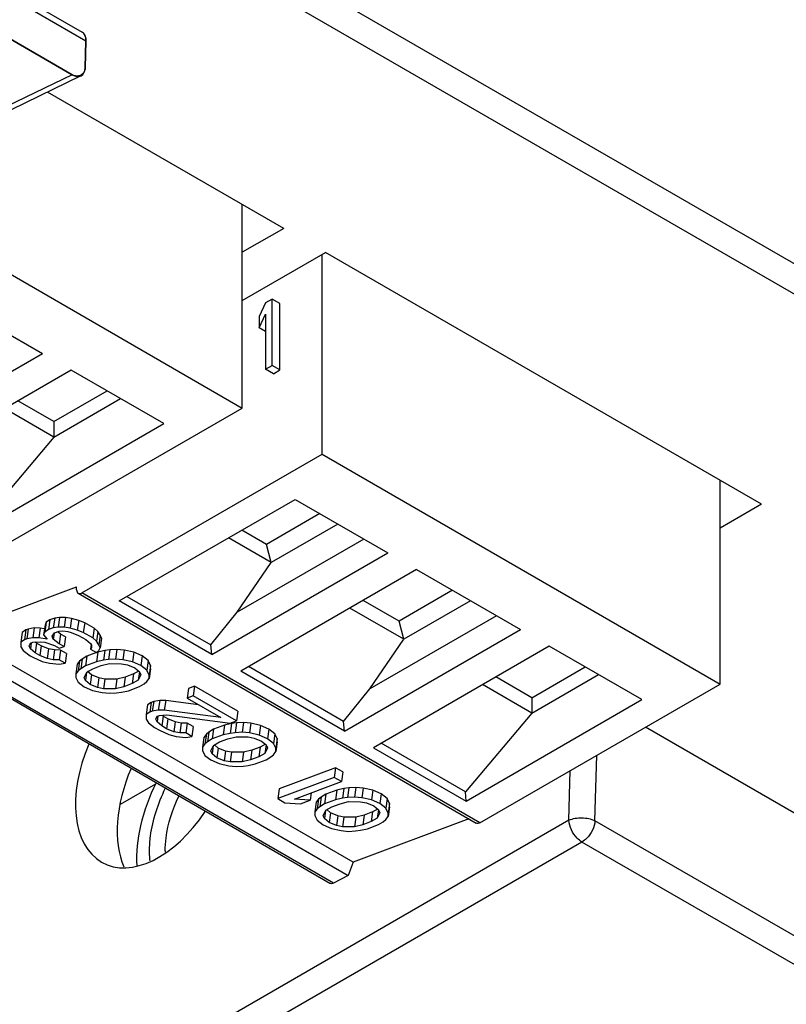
# Model space of a CAD drawing. Header units: millimetres. Extents: x 0 to 841, y 0 to 594.
# Tile 81 of 127: x 718 to 728, y 167 to 181. Entities that reach past the tile are written whole.
import ezdxf

# ---------------------------------------------------------------- set-up
doc = ezdxf.new("R2010")
doc.units = ezdxf.units.MM
doc.header["$LTSCALE"] = 46.255
doc.layers.get('0').update_dxf_attribs({"linetype": 'CONTINUOUS'})
for name, color, linetype in [('CURVES', 7, 'CONTINUOUS'), ('DRAFTS', 7, 'CONTINUOUS'), ('ECAD_132B5722', 7, 'CONTINUOUS'), ('ROUNDS', 7, 'CONTINUOUS')]:
    doc.layers.add(name, color=color, linetype=linetype)

msp = doc.modelspace()

# ---------------------------------------------------------------- linework, layer by layer
at = {"color": 7, "linetype": 'CONTINUOUS'}
for p, q in [((715.5452, 178.4879), (720.9334, 175.377)), ((720.9334, 175.377), (720.9334, 178.1325)), ((722.0153, 174.7524), (722.0153, 177.4548)), ((716.8237, 176.9265), (718.229, 176.1151)), ((721.3364, 176.8508), (721.2489, 176.8003)), ((721.4425, 176.7896), (721.3364, 176.8508)), ((721.3364, 175.9527), (721.3364, 176.8508)), ((721.2489, 176.8003), (721.1614, 176.616)), ((721.4425, 175.8914), (721.4425, 176.7896)), ((721.1614, 176.4631), (721.2489, 176.6474)), ((721.1614, 176.616), (721.1614, 176.4631)), ((721.2489, 176.6474), (721.2489, 175.9021)), ((721.2489, 176.4126), (721.1614, 176.4631)), ((715.8484, 174.7407), (718.229, 176.1151)), ((721.2489, 175.9021), (721.3364, 175.9527)), ((721.355, 175.8409), (721.2489, 175.9021)), ((721.4425, 175.8914), (721.3364, 175.9527)), ((718.6197, 175.8895), (716.2391, 174.5151)), ((719.8735, 175.1656), (718.6197, 175.8895)), ((721.355, 175.8409), (721.4425, 175.8914)), ((718.3825, 175.1923), (719.1049, 175.6094)), ((718.3825, 174.9841), (719.2852, 175.5053)), ((717.6807, 173.4991), (720.9334, 175.377)), ((718.3825, 174.9841), (717.717, 175.3683)), ((718.3825, 175.1923), (717.8973, 175.4724)), ((717.4929, 173.7912), (719.8735, 175.1656)), ((718.3825, 175.1923), (718.3825, 174.9841)), ((718.3825, 174.9841), (717.4838, 173.9166)), ((718.7626, 172.8745), (722.0153, 174.7524)), ((722.0153, 174.7524), (727.4034, 171.6415)), ((727.4034, 171.6415), (727.4034, 174.3971)), ((719.2686, 172.766), (721.6492, 174.1405)), ((721.6492, 174.1405), (722.903, 173.4166)), ((721.9829, 173.9478), (721.2604, 173.5307)), ((722.2288, 173.8058), (721.3261, 173.2846)), ((721.2604, 173.5307), (720.9267, 173.7234)), ((721.3261, 173.2846), (720.7464, 173.6193)), ((722.5804, 173.6028), (720.866, 172.6131)), ((721.3261, 173.2846), (721.2604, 173.5307)), ((720.5224, 172.0422), (722.903, 173.4166)), ((720.866, 172.6131), (721.3261, 173.2846)), ((723.2937, 173.191), (720.9131, 171.8166)), ((723.2937, 173.191), (724.699, 172.3796)), ((717.0466, 172.3412), (718.6919, 172.9561)), ((718.6919, 172.9153), (718.6919, 172.9561)), ((718.7126, 172.8695), (724.1007, 169.7587)), ((723.7789, 172.9109), (723.0565, 172.4938)), ((720.5224, 172.0422), (719.2686, 172.766)), ((719.3726, 172.8261), (720.5077, 172.1707)), ((723.0565, 172.4938), (722.5712, 172.7739)), ((724.0248, 172.7689), (723.1221, 172.2477)), ((720.5077, 172.1707), (720.866, 172.6131)), ((723.1221, 172.2477), (722.3909, 172.6698)), ((724.3764, 172.5659), (722.6621, 171.5761)), ((718.2638, 172.4394), (718.2454, 172.3082)), ((718.2803, 172.4764), (718.2619, 172.3452)), ((718.2803, 172.4764), (718.2638, 172.4394)), ((718.3293, 172.5101), (718.2803, 172.4764)), ((718.3293, 172.5101), (718.3109, 172.3789)), ((718.3945, 172.5345), (718.3293, 172.5101)), ((718.3945, 172.5345), (718.3761, 172.4032)), ((718.4596, 172.5434), (718.3945, 172.5345)), ((718.4596, 172.5434), (718.4412, 172.4122)), ((718.5409, 172.543), (718.4596, 172.5434)), ((718.5409, 172.543), (718.5225, 172.4117)), ((718.6221, 172.5271), (718.5409, 172.543)), ((718.6221, 172.5271), (718.6037, 172.3958)), ((718.7195, 172.5018), (718.6221, 172.5271)), ((718.7195, 172.5018), (718.7011, 172.3706)), ((718.8007, 172.4705), (718.7195, 172.5018)), ((718.8007, 172.4705), (718.7822, 172.3393)), ((718.9303, 172.3957), (718.8007, 172.4705)), ((723.1221, 172.2477), (723.0565, 172.4938)), ((722.4348, 169.2304), (717.0466, 172.3412)), ((717.9543, 172.3391), (717.9359, 172.2079)), ((718.0033, 172.3729), (717.9543, 172.3391)), ((718.0033, 172.3729), (717.9849, 172.2416)), ((718.0359, 172.385), (718.0033, 172.3729)), ((718.0359, 172.385), (718.0174, 172.2538)), ((718.1173, 172.4), (718.0359, 172.385)), ((718.1173, 172.4), (718.0988, 172.2688)), ((718.1986, 172.3996), (718.1173, 172.4)), ((718.1986, 172.3996), (718.1801, 172.2684)), ((718.2569, 172.3898), (718.1986, 172.3996)), ((718.2619, 172.3452), (718.2454, 172.3082)), ((718.2454, 172.3082), (718.2939, 172.2492)), ((718.3109, 172.3789), (718.2619, 172.3452)), ((718.3761, 172.4032), (718.3109, 172.3789)), ((718.3591, 172.289), (718.3919, 172.3321)), ((718.3857, 172.3239), (718.3752, 172.2488)), ((718.4412, 172.4122), (718.3761, 172.4032)), ((718.3919, 172.3321), (718.4571, 172.3565)), ((718.4745, 172.3178), (718.435, 172.3482)), ((718.5225, 172.4117), (718.4412, 172.4122)), ((718.4745, 172.3178), (718.4561, 172.1866)), ((718.4571, 172.3565), (718.5059, 172.3593)), ((718.5393, 172.2804), (718.4745, 172.3178)), ((718.5059, 172.3593), (718.5709, 172.3528)), ((718.6037, 172.3958), (718.5225, 172.4117)), ((718.5709, 172.3528), (718.6196, 172.3401)), ((718.7011, 172.3706), (718.6037, 172.3958)), ((718.6196, 172.3401), (718.7169, 172.2995)), ((718.7822, 172.3393), (718.7011, 172.3706)), ((718.7169, 172.2995), (718.8142, 172.2433)), ((718.9119, 172.2644), (718.7822, 172.3393)), ((718.9303, 172.3957), (718.9119, 172.2644)), ((718.9788, 172.3522), (718.9303, 172.3957)), ((718.9788, 172.3522), (718.9604, 172.2209)), ((719.011, 172.3026), (718.9788, 172.3522)), ((719.011, 172.3026), (718.9926, 172.1713)), ((719.027, 172.2623), (719.011, 172.3026)), ((722.3184, 171.0052), (724.699, 172.3796)), ((716.9771, 172.1621), (722.3653, 169.0512)), ((717.9359, 172.2079), (717.9355, 172.1461)), ((717.9849, 172.2416), (717.9359, 172.2079)), ((718.0174, 172.2538), (717.9849, 172.2416)), ((718.0988, 172.2688), (718.0174, 172.2538)), ((718.0494, 172.1578), (718.0659, 172.1948)), ((718.0768, 172.1989), (718.0654, 172.1176)), ((718.0659, 172.1948), (718.0985, 172.207)), ((718.0985, 172.207), (718.1961, 172.2127)), ((718.1801, 172.2684), (718.0988, 172.2688)), ((718.1485, 172.196), (718.1301, 172.0647)), ((718.1485, 172.196), (718.1326, 172.209)), ((718.2134, 172.1586), (718.1485, 172.196)), ((718.2939, 172.2492), (718.1801, 172.2684)), ((718.1961, 172.2127), (718.2611, 172.2061)), ((718.2611, 172.2061), (718.3909, 172.1622)), ((718.3752, 172.2488), (718.3591, 172.289)), ((718.4561, 172.1866), (718.3752, 172.2488)), ((718.3909, 172.1622), (718.4557, 172.1248)), ((718.5209, 172.1491), (718.4561, 172.1866)), ((718.5393, 172.2804), (718.5209, 172.1491)), ((718.8142, 172.2433), (718.8789, 172.1905)), ((718.8874, 172.1773), (718.8784, 172.1132)), ((718.8789, 172.1905), (718.895, 172.1657)), ((718.895, 172.1657), (718.8948, 172.1348)), ((718.9604, 172.2209), (718.9119, 172.2644)), ((718.9926, 172.1713), (718.9604, 172.2209)), ((719.0086, 172.1311), (718.9926, 172.1713)), ((719.027, 172.2623), (719.0086, 172.1311)), ((720.5224, 172.0422), (720.5077, 172.1707)), ((722.6621, 171.5761), (723.1221, 172.2477)), ((722.1208, 168.9439), (716.7327, 172.0547)), ((717.9355, 172.1461), (717.9677, 172.0965)), ((717.9677, 172.0965), (718.0648, 172.0249)), ((718.0654, 172.1176), (718.0494, 172.1578)), ((718.1301, 172.0647), (718.0654, 172.1176)), ((718.1949, 172.0273), (718.1301, 172.0647)), ((718.2134, 172.1586), (718.1949, 172.0273)), ((718.2923, 171.9866), (718.1949, 172.0273)), ((718.3107, 172.1179), (718.2134, 172.1586)), ((718.3107, 172.1179), (718.2923, 171.9866)), ((718.3919, 172.102), (718.3107, 172.1179)), ((718.3919, 172.102), (718.3735, 171.9707)), ((718.4732, 172.1015), (718.3919, 172.102)), ((718.4732, 172.1015), (718.4548, 171.9703)), ((718.4557, 172.1248), (718.5209, 172.1491)), ((718.5542, 172.0548), (718.4732, 172.1015)), ((718.5542, 172.0548), (718.5358, 171.9235)), ((718.9591, 172.0674), (718.8304, 172.0193)), ((718.8948, 172.1348), (718.8784, 172.1132)), ((718.8784, 172.1132), (718.9595, 172.0664)), ((718.9771, 172.0741), (718.9587, 171.9429)), ((718.9595, 172.0664), (718.9921, 172.0941)), ((718.9771, 172.0741), (718.9617, 172.0684)), ((719.0748, 172.0952), (718.9771, 172.0741)), ((718.9921, 172.0941), (719.0086, 172.1311)), ((719.0748, 172.0952), (719.0564, 171.964)), ((719.1399, 172.1041), (719.0748, 172.0952)), ((719.1399, 172.1041), (719.1215, 171.9729)), ((719.2375, 172.1098), (719.1399, 172.1041)), ((719.2375, 172.1098), (719.2191, 171.9785)), ((719.335, 172.1), (719.2375, 172.1098)), ((719.335, 172.1), (719.3166, 171.9687)), ((719.4649, 172.0715), (719.335, 172.1)), ((719.4649, 172.0715), (719.4465, 171.9402)), ((719.5785, 172.0214), (719.4649, 172.0715)), ((725.0897, 172.1541), (722.7091, 170.7796)), ((726.3435, 171.4302), (725.0897, 172.1541)), ((718.0648, 172.0249), (718.0973, 172.0062)), ((718.0973, 172.0062), (718.227, 171.9468)), ((718.227, 171.9468), (718.3244, 171.9216)), ((718.3735, 171.9707), (718.2923, 171.9866)), ((718.3244, 171.9216), (718.4544, 171.9085)), ((718.4548, 171.9703), (718.3735, 171.9707)), ((718.4544, 171.9085), (718.5358, 171.9235)), ((718.5358, 171.9235), (718.4548, 171.9703)), ((718.6997, 171.9088), (718.6813, 171.7775)), ((718.7325, 171.9519), (718.6997, 171.9088)), ((718.7325, 171.9519), (718.7141, 171.8206)), ((718.7652, 171.9795), (718.7325, 171.9519)), ((718.7652, 171.9795), (718.7467, 171.8482)), ((718.8304, 172.0193), (718.7652, 171.9795)), ((718.8304, 172.0193), (718.812, 171.888)), ((718.9587, 171.9429), (718.812, 171.888)), ((719.0564, 171.964), (718.9587, 171.9429)), ((719.0234, 171.89), (719.1374, 171.9172)), ((719.1215, 171.9729), (719.0564, 171.964)), ((719.2191, 171.9785), (719.1215, 171.9729)), ((719.1374, 171.9172), (719.3, 171.9163)), ((719.3166, 171.9687), (719.2191, 171.9785)), ((719.3, 171.9163), (719.3812, 171.9004)), ((719.4465, 171.9402), (719.3166, 171.9687)), ((719.3812, 171.9004), (719.4786, 171.8597)), ((719.5601, 171.8902), (719.4465, 171.9402)), ((719.5785, 172.0214), (719.5601, 171.8902)), ((719.6594, 171.9592), (719.5785, 172.0214)), ((719.6594, 171.9592), (719.641, 171.828)), ((719.6915, 171.8942), (719.6594, 171.9592)), ((719.6915, 171.8942), (719.6731, 171.7629)), ((719.6912, 171.8478), (719.6915, 171.8942)), ((718.6813, 171.7775), (718.681, 171.7312)), ((718.7141, 171.8206), (718.6813, 171.7775)), ((718.7467, 171.8482), (718.7141, 171.8206)), ((718.812, 171.888), (718.7467, 171.8482)), ((718.7948, 171.7275), (718.8278, 171.8015)), ((718.8264, 171.7984), (718.8108, 171.6872)), ((718.8278, 171.8015), (718.9093, 171.8474)), ((718.894, 171.7656), (718.841, 171.8089)), ((718.894, 171.7656), (718.8755, 171.6344)), ((718.9913, 171.7249), (718.894, 171.7656)), ((718.9093, 171.8474), (719.0234, 171.89)), ((719.4632, 171.778), (719.3491, 171.7354)), ((719.4632, 171.778), (719.4448, 171.6467)), ((719.5315, 171.8165), (719.4632, 171.778)), ((719.4786, 171.8597), (719.5433, 171.8069)), ((719.5424, 171.807), (719.5263, 171.6927)), ((719.5593, 171.7666), (719.5263, 171.6927)), ((719.5433, 171.8069), (719.5593, 171.7666)), ((719.641, 171.828), (719.5601, 171.8902)), ((719.6731, 171.7629), (719.641, 171.828)), ((719.6912, 171.8478), (719.6728, 171.7166)), ((719.6728, 171.7166), (719.6731, 171.7629)), ((722.3184, 171.0052), (720.9131, 171.8166)), ((722.3038, 171.1338), (721.0171, 171.8766)), ((724.8525, 171.4568), (725.575, 171.8739)), ((724.8525, 171.2486), (725.7553, 171.7698)), ((718.681, 171.7312), (718.7131, 171.6661)), ((718.7131, 171.6661), (718.794, 171.6039)), ((718.8108, 171.6872), (718.7948, 171.7275)), ((718.8755, 171.6344), (718.8108, 171.6872)), ((718.9729, 171.5937), (718.8755, 171.6344)), ((718.9913, 171.7249), (718.9729, 171.5937)), ((719.0725, 171.709), (718.9913, 171.7249)), ((719.0725, 171.709), (719.0541, 171.5778)), ((719.2351, 171.7082), (719.0725, 171.709)), ((719.2351, 171.7082), (719.2167, 171.5769)), ((719.3491, 171.7354), (719.2351, 171.7082)), ((719.3491, 171.7354), (719.3307, 171.6041)), ((719.4448, 171.6467), (719.3307, 171.6041)), ((719.5263, 171.6927), (719.4448, 171.6467)), ((719.5421, 171.6061), (719.6074, 171.6459)), ((719.6074, 171.6459), (719.64, 171.6735)), ((719.64, 171.6735), (719.6728, 171.7166)), ((724.1507, 169.7636), (727.4034, 171.6415)), ((724.8525, 171.2486), (724.187, 171.6329)), ((724.8525, 171.4568), (724.3673, 171.737)), ((718.794, 171.6039), (718.9076, 171.5539)), ((718.9076, 171.5539), (719.0375, 171.5254)), ((719.0541, 171.5778), (718.9729, 171.5937)), ((719.0375, 171.5254), (719.135, 171.5156)), ((719.2167, 171.5769), (719.0541, 171.5778)), ((719.135, 171.5156), (719.2326, 171.5212)), ((719.3307, 171.6041), (719.2167, 171.5769)), ((719.2326, 171.5212), (719.2977, 171.5301)), ((719.2977, 171.5301), (719.3954, 171.5512)), ((719.3954, 171.5512), (719.5421, 171.6061)), ((720.207, 171.581), (720.1886, 171.4498)), ((720.2885, 171.6115), (720.207, 171.581)), ((720.2885, 171.6115), (720.2701, 171.4802)), ((720.8719, 171.2747), (720.2885, 171.6115)), ((722.3038, 171.1338), (722.6621, 171.5761)), ((719.7018, 171.3922), (719.6528, 171.3585)), ((719.7018, 171.3922), (719.6834, 171.261)), ((719.7344, 171.4044), (719.7018, 171.3922)), ((719.7344, 171.4044), (719.716, 171.2731)), ((719.8158, 171.4194), (719.7344, 171.4044)), ((719.8158, 171.4194), (719.7974, 171.2882)), ((719.8971, 171.419), (719.8158, 171.4194)), ((719.8971, 171.419), (719.8787, 171.2877)), ((720.343, 171.3606), (719.8971, 171.419)), ((720.2701, 171.4802), (720.1886, 171.4498)), ((720.1886, 171.4498), (720.6423, 171.1878)), ((720.8535, 171.1434), (720.2701, 171.4802)), ((723.9629, 170.0557), (726.3435, 171.4302)), ((724.8525, 171.4568), (724.8525, 171.2486)), ((719.6528, 171.3585), (719.6344, 171.2272)), ((719.6834, 171.261), (719.6344, 171.2272)), ((719.716, 171.2731), (719.6834, 171.261)), ((719.7974, 171.2882), (719.716, 171.2731)), ((719.8787, 171.2877), (719.7974, 171.2882)), ((720.6423, 171.1878), (719.8787, 171.2877)), ((720.8719, 171.2747), (720.8535, 171.1434)), ((724.8525, 171.2486), (723.9538, 170.1811)), ((719.6344, 171.2272), (719.634, 171.1655)), ((719.634, 171.1655), (719.6662, 171.1158)), ((719.6662, 171.1158), (719.7472, 171.0536)), ((719.7641, 171.1678), (719.7806, 171.2048)), ((719.7801, 171.1276), (719.7641, 171.1678)), ((719.7916, 171.2089), (719.7801, 171.1276)), ((719.8449, 171.0747), (719.7801, 171.1276)), ((719.7806, 171.2048), (719.8132, 171.217)), ((719.8132, 171.217), (719.9108, 171.2227)), ((719.8633, 171.206), (719.8449, 171.0747)), ((719.8633, 171.206), (719.8473, 171.219)), ((719.9281, 171.1685), (719.8633, 171.206)), ((719.9281, 171.1685), (719.9097, 171.0373)), ((719.9108, 171.2227), (720.772, 171.113)), ((720.0254, 171.1279), (719.9281, 171.1685)), ((720.0254, 171.1279), (720.007, 170.9966)), ((720.1066, 171.112), (720.0254, 171.1279)), ((720.1066, 171.112), (720.0882, 170.9807)), ((720.1879, 171.1115), (720.1066, 171.112)), ((720.1879, 171.1115), (720.1695, 170.9803)), ((720.269, 171.0648), (720.1879, 171.1115)), ((720.7896, 171.1052), (720.6919, 171.0841)), ((720.7896, 171.1052), (720.7711, 170.974)), ((720.772, 171.113), (720.8535, 171.1434)), ((720.8547, 171.1141), (720.7896, 171.1052)), ((720.8547, 171.1141), (720.8362, 170.9829)), ((720.9523, 171.1198), (720.8547, 171.1141)), ((720.9523, 171.1198), (720.9338, 170.9885)), ((721.0498, 171.11), (720.9523, 171.1198)), ((721.0498, 171.11), (721.0313, 170.9787)), ((721.1797, 171.0815), (721.0498, 171.11)), ((722.3184, 171.0052), (722.3038, 171.1338)), ((719.7472, 171.0536), (719.812, 171.0162)), ((719.812, 171.0162), (719.9417, 170.9568)), ((719.9097, 171.0373), (719.8449, 171.0747)), ((720.007, 170.9966), (719.9097, 171.0373)), ((720.0882, 170.9807), (720.007, 170.9966)), ((720.1695, 170.9803), (720.0882, 170.9807)), ((720.2505, 170.9335), (720.1695, 170.9803)), ((720.269, 171.0648), (720.2505, 170.9335)), ((720.4472, 170.9618), (720.4144, 170.9188)), ((720.4472, 170.9618), (720.4288, 170.8306)), ((720.4799, 170.9895), (720.4472, 170.9618)), ((720.4799, 170.9895), (720.4615, 170.8582)), ((720.5452, 171.0293), (720.4799, 170.9895)), ((720.5452, 171.0293), (720.5268, 170.898)), ((720.6919, 171.0841), (720.5452, 171.0293)), ((720.6919, 171.0841), (720.6734, 170.9529)), ((720.7711, 170.974), (720.6734, 170.9529)), ((720.8362, 170.9829), (720.7711, 170.974)), ((720.9338, 170.9885), (720.8362, 170.9829)), ((721.0313, 170.9787), (720.9338, 170.9885)), ((721.1613, 170.9502), (721.0313, 170.9787)), ((721.1797, 171.0815), (721.1613, 170.9502)), ((721.2932, 171.0314), (721.1797, 171.0815)), ((721.2932, 171.0314), (721.2748, 170.9002)), ((721.3741, 170.9692), (721.2932, 171.0314)), ((721.3741, 170.9692), (721.3557, 170.838)), ((721.4063, 170.9042), (721.3741, 170.9692)), ((719.9417, 170.9568), (720.0391, 170.9316)), ((720.0391, 170.9316), (720.1691, 170.9185)), ((720.1691, 170.9185), (720.2505, 170.9335)), ((720.4144, 170.9188), (720.396, 170.7875)), ((720.4288, 170.8306), (720.396, 170.7875)), ((720.4615, 170.8582), (720.4288, 170.8306)), ((720.5268, 170.898), (720.4615, 170.8582)), ((720.6734, 170.9529), (720.5268, 170.898)), ((720.5425, 170.8115), (720.6241, 170.8574)), ((720.6241, 170.8574), (720.7382, 170.9)), ((720.7382, 170.9), (720.8522, 170.9272)), ((720.8522, 170.9272), (721.0148, 170.9263)), ((721.0148, 170.9263), (721.096, 170.9104)), ((721.096, 170.9104), (721.1933, 170.8697)), ((721.2748, 170.9002), (721.1613, 170.9502)), ((721.1933, 170.8697), (721.258, 170.8169)), ((721.3557, 170.838), (721.2748, 170.9002)), ((721.3878, 170.7729), (721.3557, 170.838)), ((721.406, 170.8578), (721.3876, 170.7266)), ((721.4063, 170.9042), (721.3878, 170.7729)), ((721.406, 170.8578), (721.4063, 170.9042)), ((723.9538, 170.1811), (722.8132, 170.8397)), ((720.396, 170.7875), (720.3957, 170.7412)), ((720.3957, 170.7412), (720.4279, 170.6761)), ((720.5095, 170.7375), (720.5425, 170.8115)), ((720.5255, 170.6972), (720.5095, 170.7375)), ((720.5412, 170.8084), (720.5255, 170.6972)), ((720.5903, 170.6444), (720.5255, 170.6972)), ((720.6087, 170.7756), (720.5557, 170.8189)), ((720.6087, 170.7756), (720.5903, 170.6444)), ((720.706, 170.7349), (720.6087, 170.7756)), ((720.706, 170.7349), (720.6876, 170.6037)), ((720.7872, 170.719), (720.706, 170.7349)), ((720.7872, 170.719), (720.7688, 170.5878)), ((720.9498, 170.7182), (720.7872, 170.719)), ((720.9498, 170.7182), (720.9314, 170.5869)), ((721.0638, 170.7454), (720.9498, 170.7182)), ((721.0638, 170.7454), (721.0454, 170.6141)), ((721.1779, 170.788), (721.0638, 170.7454)), ((721.1779, 170.788), (721.1595, 170.6567)), ((721.2411, 170.7026), (721.1595, 170.6567)), ((721.2463, 170.8265), (721.1779, 170.788)), ((721.2571, 170.817), (721.2411, 170.7026)), ((721.274, 170.7766), (721.2411, 170.7026)), ((721.258, 170.8169), (721.274, 170.7766)), ((721.3548, 170.6835), (721.3876, 170.7266)), ((721.3876, 170.7266), (721.3878, 170.7729)), ((722.7091, 170.7796), (723.9629, 170.0557)), ((720.4279, 170.6761), (720.5088, 170.6139)), ((720.5088, 170.6139), (720.6223, 170.5639)), ((720.6876, 170.6037), (720.5903, 170.6444)), ((720.6223, 170.5639), (720.7522, 170.5354)), ((720.7688, 170.5878), (720.6876, 170.6037)), ((720.9314, 170.5869), (720.7688, 170.5878)), ((721.0454, 170.6141), (720.9314, 170.5869)), ((721.1595, 170.6567), (721.0454, 170.6141)), ((721.1101, 170.5612), (721.2568, 170.6161)), ((721.2568, 170.6161), (721.3221, 170.6559)), ((721.3221, 170.6559), (721.3548, 170.6835)), ((720.7522, 170.5354), (720.8497, 170.5256)), ((720.8497, 170.5256), (720.9473, 170.5312)), ((720.9473, 170.5312), (721.0124, 170.5401)), ((721.0124, 170.5401), (721.1101, 170.5612)), ((722.1977, 170.5092), (721.4317, 170.2229)), ((722.1977, 170.5092), (722.1793, 170.378)), ((722.2949, 170.4531), (722.1977, 170.5092)), ((722.2949, 170.4531), (722.2765, 170.3218)), ((722.1793, 170.378), (721.4133, 170.0917)), ((721.6409, 170.0843), (722.2765, 170.3218)), ((722.2765, 170.3218), (722.1793, 170.378)), ((721.4317, 170.2229), (721.4133, 170.0917)), ((721.8659, 170.1684), (721.8522, 170.0708)), ((722.2121, 170.2064), (722.0655, 170.1516)), ((722.2121, 170.2064), (722.1937, 170.0751)), ((722.3098, 170.2275), (722.2121, 170.2064)), ((722.3098, 170.2275), (722.2914, 170.0962)), ((722.3749, 170.2364), (722.3098, 170.2275)), ((722.3749, 170.2364), (722.3565, 170.1051)), ((722.4725, 170.242), (722.3749, 170.2364)), ((722.4725, 170.242), (722.4541, 170.1108)), ((722.57, 170.2323), (722.4725, 170.242)), ((722.57, 170.2323), (722.5516, 170.101)), ((722.7, 170.2038), (722.57, 170.2323)), ((722.7, 170.2038), (722.6815, 170.0725)), ((722.8135, 170.1537), (722.7, 170.2038)), ((723.9629, 170.0557), (723.9538, 170.1811)), ((721.4133, 170.0917), (721.5105, 170.0356)), ((721.5105, 170.0356), (721.7218, 170.0221)), ((721.8522, 170.0708), (721.6409, 170.0843)), ((721.7218, 170.0221), (721.8522, 170.0708)), ((721.9347, 170.041), (721.9163, 169.9098)), ((721.9675, 170.0841), (721.9347, 170.041)), ((721.9675, 170.0841), (721.9491, 169.9529)), ((722.0002, 170.1117), (721.9675, 170.0841)), ((722.0002, 170.1117), (721.9818, 169.9805)), ((722.0655, 170.1516), (722.0002, 170.1117)), ((722.0655, 170.1516), (722.047, 170.0203)), ((722.1937, 170.0751), (722.047, 170.0203)), ((722.2914, 170.0962), (722.1937, 170.0751)), ((722.2584, 170.0223), (722.3724, 170.0495)), ((722.3565, 170.1051), (722.2914, 170.0962)), ((722.4541, 170.1108), (722.3565, 170.1051)), ((722.3724, 170.0495), (722.535, 170.0486)), ((722.5516, 170.101), (722.4541, 170.1108)), ((722.535, 170.0486), (722.6163, 170.0327)), ((722.6815, 170.0725), (722.5516, 170.101)), ((722.6163, 170.0327), (722.7136, 169.992)), ((722.7951, 170.0225), (722.6815, 170.0725)), ((722.8135, 170.1537), (722.7951, 170.0225)), ((722.8944, 170.0915), (722.8135, 170.1537)), ((722.8944, 170.0915), (722.876, 169.9602)), ((722.9265, 170.0264), (722.8944, 170.0915)), ((721.9163, 169.9098), (721.916, 169.8634)), ((721.9491, 169.9529), (721.9163, 169.9098)), ((721.9818, 169.9805), (721.9491, 169.9529)), ((722.047, 170.0203), (721.9818, 169.9805)), ((722.0298, 169.8597), (722.0628, 169.9337)), ((722.0614, 169.9307), (722.0458, 169.8195)), ((722.0628, 169.9337), (722.1444, 169.9796)), ((722.129, 169.8979), (722.076, 169.9412)), ((722.129, 169.8979), (722.1106, 169.7666)), ((722.2263, 169.8572), (722.129, 169.8979)), ((722.1444, 169.9796), (722.2584, 170.0223)), ((722.6982, 169.9103), (722.5841, 169.8676)), ((722.6982, 169.9103), (722.6798, 169.779)), ((722.7666, 169.9487), (722.6982, 169.9103)), ((722.7136, 169.992), (722.7783, 169.9391)), ((722.7774, 169.9393), (722.7613, 169.8249)), ((722.7943, 169.8989), (722.7613, 169.8249)), ((722.7783, 169.9391), (722.7943, 169.8989)), ((722.876, 169.9602), (722.7951, 170.0225)), ((722.9081, 169.8952), (722.876, 169.9602)), ((722.9263, 169.9801), (722.9078, 169.8488)), ((722.9078, 169.8488), (722.9081, 169.8952)), ((722.9265, 170.0264), (722.9081, 169.8952)), ((722.9263, 169.9801), (722.9265, 170.0264)), ((721.916, 169.8634), (721.9481, 169.7984)), ((721.9481, 169.7984), (722.0291, 169.7362)), ((722.0458, 169.8195), (722.0298, 169.8597)), ((722.1106, 169.7666), (722.0458, 169.8195)), ((722.2079, 169.7259), (722.1106, 169.7666)), ((722.2263, 169.8572), (722.2079, 169.7259)), ((722.3075, 169.8413), (722.2263, 169.8572)), ((722.3075, 169.8413), (722.2891, 169.7101)), ((722.4701, 169.8404), (722.3075, 169.8413)), ((724.0015, 169.8159), (722.4348, 169.2304)), ((722.4701, 169.8404), (722.4517, 169.7092)), ((722.5841, 169.8676), (722.4701, 169.8404)), ((722.5841, 169.8676), (722.5657, 169.7364)), ((722.6798, 169.779), (722.5657, 169.7364)), ((722.7613, 169.8249), (722.6798, 169.779)), ((722.7771, 169.7383), (722.8424, 169.7781)), ((722.8424, 169.7781), (722.8751, 169.8058)), ((722.8751, 169.8058), (722.9078, 169.8488)), ((722.0291, 169.7362), (722.1426, 169.6861)), ((722.1426, 169.6861), (722.2725, 169.6576)), ((722.2891, 169.7101), (722.2079, 169.7259)), ((722.2725, 169.6576), (722.37, 169.6478)), ((722.4517, 169.7092), (722.2891, 169.7101)), ((722.37, 169.6478), (722.4676, 169.6535)), ((722.5657, 169.7364), (722.4517, 169.7092)), ((722.4676, 169.6535), (722.5327, 169.6624)), ((722.5327, 169.6624), (722.6304, 169.6835)), ((722.6304, 169.6835), (722.7771, 169.7383)), ((722.4348, 169.2304), (722.3653, 169.0512)), ((722.3653, 169.0512), (722.1677, 168.9471))]:
    msp.add_line(p, q, dxfattribs=at)
at = {"color": 9, "linetype": 'CONTINUOUS'}
for p, q in [((724.1507, 169.7636), (718.7626, 172.8745)), ((722.1677, 168.9471), (716.7796, 172.058))]:
    msp.add_line(p, q, dxfattribs=at)
at = {"color": 7, "linetype": 'CONTINUOUS'}
for points, knots in [([(718.6919, 172.9153), (718.6919, 172.9057), (718.6942, 172.888), (718.7058, 172.8734), (718.7126, 172.8695)], [0, 0, 0, 0, 0.5508347, 1, 1, 1, 1]), ([(718.7126, 172.8695), (718.7193, 172.8656), (718.7378, 172.8628), (718.7543, 172.8697), (718.7626, 172.8745)], [0, 0, 0, 0, 0.4491655, 1, 1, 1, 1]), ([(724.1507, 169.7636), (724.1425, 169.7588), (724.1259, 169.752), (724.1075, 169.7548), (724.1007, 169.7587)], [0, 0, 0, 0, 0.5508347, 1, 1, 1, 1]), ([(722.1677, 168.9471), (722.1599, 168.943), (722.1442, 168.9372), (722.1272, 168.9402), (722.1208, 168.9439)], [0, 0, 0, 0, 0.5471142, 1, 1, 1, 1])]:
    msp.add_open_spline(points, degree=3, knots=knots, dxfattribs=at)
at = {"layer": 'CURVES', "color": 40, "linetype": 'CONTINUOUS'}
for p, q in [((775.2922, 149.8472), (719.7191, 181.9323)), ((718.6296, 179.8874), (715.7418, 181.5546)), ((718.8182, 180.3478), (718.807, 179.982))]:
    msp.add_line(p, q, dxfattribs=at)
for points in [[(718.8021, 180.4132), (718.813, 180.3947), (718.819, 180.3725), (718.8182, 180.3478)], [(718.7874, 179.9178), (718.7554, 179.8697), (718.6897, 179.8527), (718.6296, 179.8874)], [(718.807, 179.982), (718.8062, 179.9571), (718.799, 179.9354), (718.7874, 179.9178)]]:
    msp.add_open_spline(points, degree=3, dxfattribs=at)
at = {"layer": 'DRAFTS', "color": 7, "linetype": 'CONTINUOUS'}
for p, q in [((721.4953, 177.8081), (718.299, 179.6535)), ((727.9618, 174.0747), (722.0612, 177.4814))]:
    msp.add_line(p, q, dxfattribs=at)
for centre, major_axis, start_param, end_param in [((719.7465, 170.5638), (0.6934, 1.3459), 1.6850535, 4.5399735), ((720.3425, 170.2197), (0.7136, 1.3852), 1.6812083, 2.6843928)]:
    msp.add_ellipse(centre, major_axis=major_axis, ratio=0.606728, start_param=start_param, end_param=end_param, dxfattribs=at)
at = {"layer": 'ECAD_132B5722', "color": 7, "linetype": 'CONTINUOUS'}
msp.add_line((719.7597, 170.2862), (719.2808, 170.0097), dxfattribs=at)
at = {"layer": 'ECAD_132B5722', "color": 9, "linetype": 'CONTINUOUS'}
msp.add_arc((721.0911, 169.3819), 1.2007, 179.99847, 180.83941, dxfattribs=at)
at = {"layer": 'ECAD_132B5722', "color": 7, "linetype": 'CONTINUOUS'}
msp.add_open_spline([(719.7668, 170.3029), (719.6754, 170.1188), (719.5383, 169.7527), (719.4927, 169.361), (719.5048, 169.1791)], degree=3, knots=[0, 0, 0, 0, 0.5299857, 1, 1, 1, 1], dxfattribs=at)
at = {"layer": 'ECAD_132B5722', "color": 9, "linetype": 'CONTINUOUS'}
for points, knots in [([(719.6783, 169.3819), (719.6783, 169.4493), (719.7, 169.7419), (719.7943, 170.0264), (719.8922, 170.2293)], [0, 0, 0, 0, 0.2302758, 1, 1, 1, 1]), ([(719.8904, 169.3819), (719.8904, 169.4409), (719.9089, 169.6969), (719.9899, 169.946), (720.0739, 170.1242)], [0, 0, 0, 0, 0.2304638, 1, 1, 1, 1]), ([(719.6852, 169.2483), (719.6841, 169.2592), (719.6799, 169.3036), (719.6783, 169.3482), (719.6783, 169.3819)], [0, 0, 0, 0, 0.2445248, 1, 1, 1, 1])]:
    msp.add_open_spline(points, degree=3, knots=knots, dxfattribs=at)
at = {"layer": 'ROUNDS', "color": 9, "linetype": 'CONTINUOUS'}
for p, q in [((775.469, 150.1534), (715.3649, 184.8545)), ((775.2922, 149.8472), (715.1881, 184.5483)), ((715.5532, 182.2328), (718.8182, 180.3478)), ((718.6296, 179.8874), (717.1427, 179.1671)), ((725.7075, 169.7911), (725.7326, 170.6769)), ((725.3548, 169.7984), (725.3739, 170.4698)), ((725.3548, 169.7984), (718.4762, 165.827)), ((740.3514, 161.3364), (725.7075, 169.7911)), ((725.5314, 169.5031), (718.1226, 165.2256)), ((740.1753, 161.0484), (725.5314, 169.5031))]:
    msp.add_line(p, q, dxfattribs=at)
at = {"layer": 'ROUNDS', "color": 7, "linetype": 'CONTINUOUS'}
for p, q in [((715.5021, 182.3469), (718.7658, 180.4626)), ((715.7418, 181.5546), (718.6296, 179.8874)), ((718.807, 179.982), (718.8182, 180.3478)), ((718.7496, 179.8718), (717.2517, 179.1462)), ((721.4953, 177.8081), (720.9334, 177.4837)), ((720.9334, 176.8302), (722.0612, 177.4814)), ((727.9618, 174.0747), (727.4034, 173.7523)), ((740.4672, 162.9316), (726.3922, 171.0578))]:
    msp.add_line(p, q, dxfattribs=at)
for centre, major_axis, ratio, start_param, end_param in [((718.626, 180.2546), (0.1488, 0.2021), 0.6029734, -0.7182083, 0.0677118), ((718.6296, 180.0915), (-0.126, 0.2165), 0.5773419, -3.930808, -2.3947853)]:
    msp.add_ellipse(centre, major_axis=major_axis, ratio=ratio, start_param=start_param, end_param=end_param, dxfattribs=at)
at = {"layer": 'ROUNDS', "color": 9, "linetype": 'CONTINUOUS'}
for points, knots in [([(725.3548, 169.7984), (725.4089, 169.8239), (725.5319, 169.8403), (725.6538, 169.8186), (725.7075, 169.7911)], [0, 0, 0, 0, 0.4977155, 1, 1, 1, 1]), ([(725.5314, 169.5031), (725.5072, 169.517), (725.417, 169.5925), (725.3588, 169.7095), (725.3548, 169.7984)], [0, 0, 0, 0, 0.2387353, 1, 1, 1, 1]), ([(725.7075, 169.7911), (725.7012, 169.7039), (725.6437, 169.5903), (725.555, 169.5167), (725.5314, 169.5031)], [0, 0, 0, 0, 0.7623779, 1, 1, 1, 1])]:
    msp.add_open_spline(points, degree=3, knots=knots, dxfattribs=at)

doc.saveas('drawing.dxf')
